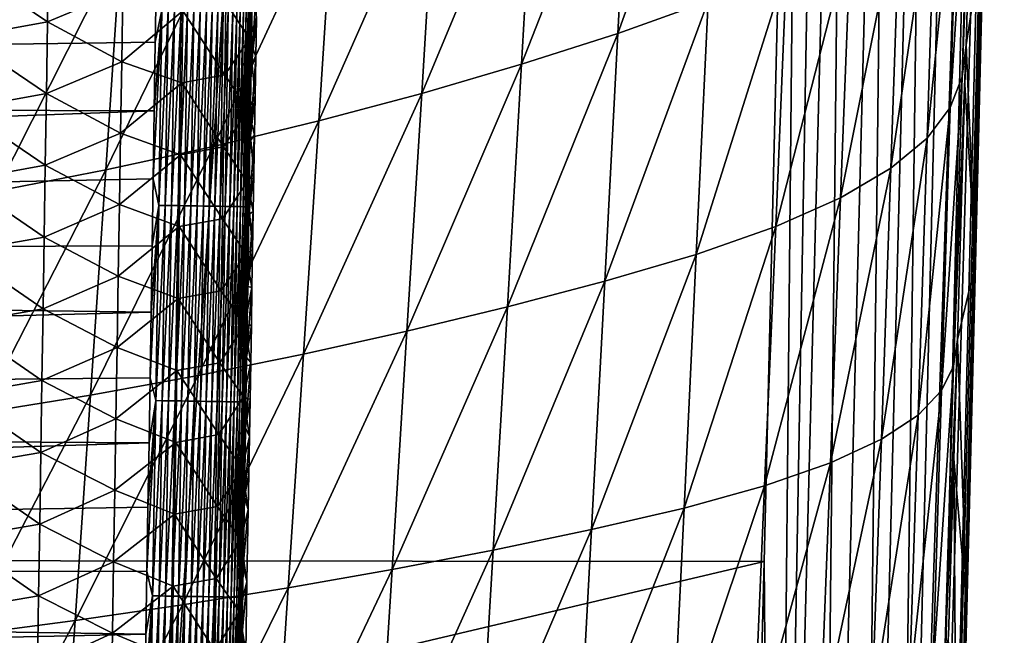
# Model space of a CAD drawing. Header units: metres. Extents: x -26 to 26, y -147 to 24.
# Tile 175 of 254: x 13.95 to 21.2, y -64.55 to -60.01. Entities that reach past the tile are written whole.
import ezdxf

# ---------------------------------------------------------------- set-up
doc = ezdxf.new("R2010")
doc.units = ezdxf.units.M
doc.layers.add('solid_12_411_052_XXX', color=7, linetype='CONTINUOUS')

msp = doc.modelspace()

# ---------------------------------------------------------------- linework, layer by layer
at = {"layer": 'solid_12_411_052_XXX'}
for points in [[(19.710333, -52.491505, 121.330444), (-19.710291, -52.491505, 121.330444), (-19.434074, -63.966743, 121.330444)], [(19.433222, -64.001778, 121.330444), (19.710333, -52.491505, 121.330444), (-19.434074, -63.966743, 121.330444)], [(19.50832, -73.185867, 121.297325), (19.710333, -52.491505, 121.330444), (19.433222, -64.001778, 121.330444)], [(19.50832, -73.185867, 121.297325), (19.878962, -52.495319, 121.32093), (19.710333, -52.491505, 121.330444)], [(19.50832, -73.185867, 121.297325), (20.045416, -52.499084, 121.292519), (19.878962, -52.495319, 121.32093)], [(19.50832, -73.185867, 121.297325), (19.827803, -73.194382, 121.190315), (20.045416, -52.499084, 121.292519)], [(19.827803, -73.194382, 121.190315), (20.363592, -52.506279, 121.180649), (20.045416, -52.499084, 121.292519)], [(19.827803, -73.194382, 121.190315), (20.127171, -73.202362, 121.005341), (20.363592, -52.506279, 121.180649)], [(20.127171, -73.202362, 121.005341), (20.648899, -52.51273, 121.000336), (20.363592, -52.506279, 121.180649)], [(20.127171, -73.202362, 121.005341), (20.378851, -73.209068, 120.750999), (20.648899, -52.51273, 121.000336)], [(20.378851, -73.209068, 120.750999), (20.88666, -52.518105, 120.760796), (20.648899, -52.51273, 121.000336)], [(20.378851, -73.209068, 120.750999), (21.064726, -52.522129, 120.474403), (20.88666, -52.518105, 120.760796)], [(20.378851, -73.209068, 120.750999), (20.56144, -73.213936, 120.448044), (21.064726, -52.522129, 120.474403)], [(20.56144, -73.213936, 120.448044), (21.174345, -52.524609, 120.155365), (21.064726, -52.522129, 120.474403)], [(20.56144, -73.213936, 120.448044), (20.665432, -73.216705, 120.124039), (21.174345, -52.524609, 120.155365)], [(20.665432, -73.216705, 120.124039), (21.201588, -52.525223, 119.988632), (21.174345, -52.524609, 120.155365)], [(20.665432, -73.216705, 120.124039), (20.694447, -73.209465, 119.80584), (21.201588, -52.525223, 119.988632)], [(20.698278, -73.065659, 119.805962), (21.201588, -52.525223, 119.988632), (20.694447, -73.209465, 119.80584)], [(20.781425, -69.919388, 119.808456), (21.201588, -52.525223, 119.988632), (20.698278, -73.065659, 119.805962)], [(20.856394, -67.034645, 119.810585), (21.201588, -52.525223, 119.988632), (20.781425, -69.919388, 119.808456)], [(20.925007, -64.34893, 119.812492), (21.201588, -52.525223, 119.988632), (20.856394, -67.034645, 119.810585)], [(20.988762, -61.808277, 119.814278), (21.201588, -52.525223, 119.988632), (20.925007, -64.34893, 119.812492)], [(21.048698, -59.373428, 119.815857), (21.201588, -52.525223, 119.988632), (20.988762, -61.808277, 119.814278)], [(19.108398, -58.012993, 104.62989), (19.021057, -59.878502, 104.6362), (18.355885, -60.11573, 104.19709)], [(18.451536, -58.289845, 104.185898), (19.108398, -58.012993, 104.62989), (18.355885, -60.11573, 104.19709)], [(20.890175, -60.434967, 108.801018), (20.98164, -58.029995, 109.566452), (20.919632, -60.200184, 109.59214)], [(20.951889, -58.310009, 108.780434), (20.98164, -58.029995, 109.566452), (20.890175, -60.434967, 108.801018)], [(21.048698, -59.373428, 119.815857), (20.919632, -60.200184, 109.59214), (20.98164, -58.029995, 109.566452)], [(18.451536, -58.289845, 104.185898), (18.355885, -60.11573, 104.19709), (17.646338, -60.342342, 103.814034)], [(17.748995, -58.554306, 103.79657), (18.451536, -58.289845, 104.185898), (17.646338, -60.342342, 103.814034)], [(20.951889, -58.310009, 108.780434), (20.890175, -60.434967, 108.801018), (20.804024, -60.66058, 108.016304)], [(20.866558, -58.580952, 108.001282), (20.951889, -58.310009, 108.780434), (20.804024, -60.66058, 108.016304)], [(17.748995, -58.554306, 103.79657), (17.646338, -60.342342, 103.814034), (16.911171, -60.55714, 103.46048)], [(17.018873, -58.804981, 103.436562), (17.748995, -58.554306, 103.79657), (16.911171, -60.55714, 103.46048)], [(20.866558, -58.580952, 108.001282), (20.804024, -60.66058, 108.016304), (20.633177, -60.885586, 107.246979)], [(20.698151, -58.850746, 107.237595), (20.866558, -58.580952, 108.001282), (20.633177, -60.885586, 107.246979)], [(17.018873, -58.804981, 103.436562), (16.911171, -60.55714, 103.46048), (16.153519, -60.759026, 103.132942)], [(16.26436, -59.040585, 103.102585), (17.018873, -58.804981, 103.436562), (16.153519, -60.759026, 103.132942)], [(20.698151, -58.850746, 107.237595), (20.633177, -60.885586, 107.246979), (20.366594, -61.107403, 106.505363)], [(20.435442, -59.116745, 106.501213), (20.698151, -58.850746, 107.237595), (20.366594, -61.107403, 106.505363)], [(16.26436, -59.040585, 103.102585), (16.153519, -60.759026, 103.132942), (15.377169, -60.946964, 102.826591)], [(15.489286, -59.259911, 102.790062), (16.26436, -59.040585, 103.102585), (15.377169, -60.946964, 102.826591)], [(20.435442, -59.116745, 106.501213), (20.366594, -61.107403, 106.505363), (19.996471, -61.324776, 105.807823)], [(20.070539, -59.377491, 105.807846), (20.435442, -59.116745, 106.501213), (19.996471, -61.324776, 105.807823)], [(15.489286, -59.259911, 102.790062), (15.377169, -60.946964, 102.826591), (14.584503, -61.119957, 102.538605)], [(14.696144, -59.4618, 102.496338), (15.489286, -59.259911, 102.790062), (14.584503, -61.119957, 102.538605)], [(14.957333, -59.669346, 161.646088), (-14.961949, -59.365479, 161.646057), (-14.943155, -60.589832, 161.646164)], [(20.070539, -59.377491, 105.807846), (19.996471, -61.324776, 105.807823), (19.517948, -61.536926, 105.175735)], [(19.598581, -59.631943, 105.178017), (20.070539, -59.377491, 105.807846), (19.517948, -61.536926, 105.175735)], [(21.048698, -59.373428, 119.815857), (20.988762, -61.808277, 119.814278), (20.919632, -60.200184, 109.59214)], [(14.163951, -59.501072, 155.717773), (14.15581, -60.029434, 155.722107), (13.54329, -59.615391, 155.394287)], [(14.696144, -59.4618, 102.496338), (14.584503, -61.119957, 102.538605), (13.77784, -61.277042, 102.266266)], [(13.887369, -59.645126, 102.218849), (14.696144, -59.4618, 102.496338), (13.77784, -61.277042, 102.266266)], [(14.710899, -59.798252, 156.171951), (14.15581, -60.029434, 155.722107), (14.163951, -59.501072, 155.717773)], [(14.957333, -59.669346, 161.646088), (-14.943155, -60.589832, 161.646164), (14.9495, -60.17984, 161.646133)], [(14.15581, -60.029434, 155.722107), (13.535541, -60.142605, 155.398865), (13.54329, -59.615391, 155.394287)], [(14.957333, -59.669346, 161.646088), (14.9495, -60.17984, 161.646133), (14.99797, -59.943939, 161.644699)], [(15.651375, -59.630196, 157.997803), (15.642566, -60.154053, 157.999786), (15.469943, -59.890072, 157.353088)], [(15.651375, -59.630196, 157.997803), (15.694424, -59.999596, 158.628174), (15.642566, -60.154053, 157.999786)], [(19.598581, -59.631943, 105.178017), (19.517948, -61.536926, 105.175735), (18.93264, -61.742496, 104.634613)], [(19.021057, -59.878502, 104.6362), (19.598581, -59.631943, 105.178017), (18.93264, -61.742496, 104.634613)], [(15.699192, -59.708694, 158.626953), (15.663522, -59.816849, 160.948105), (15.655049, -60.367863, 160.947983)], [(15.694424, -59.999596, 158.628174), (15.699192, -59.708694, 158.626953), (15.655049, -60.367863, 160.947983)], [(14.710899, -59.798252, 156.171951), (14.702473, -60.324028, 156.175919), (14.15581, -60.029434, 155.722107)], [(15.152823, -59.950008, 156.730438), (14.702473, -60.324028, 156.175919), (14.710899, -59.798252, 156.171951)], [(15.655049, -60.367863, 160.947983), (15.663522, -59.816849, 160.948105), (15.659267, -59.954151, 160.993805)], [(19.021057, -59.878502, 104.6362), (18.93264, -61.742496, 104.634613), (18.259203, -61.940281, 104.19973)], [(18.355885, -60.11573, 104.19709), (19.021057, -59.878502, 104.6362), (18.259203, -61.940281, 104.19973)], [(15.152823, -59.950008, 156.730438), (15.144111, -60.479252, 156.734009), (14.702473, -60.324028, 156.175919)], [(14.933958, -61.185093, 161.646225), (14.97574, -61.381039, 161.644821), (14.99797, -59.943939, 161.644699)], [(14.94171, -60.685299, 161.646179), (14.933958, -61.185093, 161.646225), (14.99797, -59.943939, 161.644699)], [(14.9495, -60.17984, 161.646133), (14.94171, -60.685299, 161.646179), (14.99797, -59.943939, 161.644699)], [(14.99797, -59.943939, 161.644699), (14.97574, -61.381039, 161.644821), (15.044681, -59.944653, 161.640182)], [(14.97574, -61.381039, 161.644821), (15.022467, -61.381763, 161.640305), (15.044681, -59.944653, 161.640182)], [(15.044681, -59.944653, 161.640182), (15.022467, -61.381763, 161.640305), (15.092037, -59.945377, 161.63237)], [(15.022467, -61.381763, 161.640305), (15.06984, -61.3825, 161.632492), (15.092037, -59.945377, 161.63237)], [(15.092037, -59.945377, 161.63237), (15.06984, -61.3825, 161.632492), (15.139714, -59.94611, 161.621109)], [(15.06984, -61.3825, 161.632492), (15.117534, -61.383244, 161.621216), (15.139714, -59.94611, 161.621109)], [(15.139714, -59.94611, 161.621109), (15.117534, -61.383244, 161.621216), (15.18735, -59.946838, 161.606277)], [(15.117534, -61.383244, 161.621216), (15.165187, -61.383987, 161.606384), (15.18735, -59.946838, 161.606277)], [(15.461117, -60.419895, 157.356201), (15.144111, -60.479252, 156.734009), (15.152823, -59.950008, 156.730438)], [(15.469943, -59.890072, 157.353088), (15.461117, -60.419895, 157.356201), (15.152823, -59.950008, 156.730438)], [(15.18735, -59.946838, 161.606277), (15.165187, -61.383987, 161.606384), (15.234559, -59.947563, 161.587814)], [(15.165187, -61.383987, 161.606384), (15.212413, -61.384724, 161.587906), (15.234559, -59.947563, 161.587814)], [(15.234559, -59.947563, 161.587814), (15.212413, -61.384724, 161.587906), (15.280936, -59.948277, 161.565704)], [(15.212413, -61.384724, 161.587906), (15.258806, -61.385445, 161.565781), (15.280936, -59.948277, 161.565704)], [(15.280936, -59.948277, 161.565704), (15.258806, -61.385445, 161.565781), (15.326069, -59.948971, 161.539993)], [(15.258806, -61.385445, 161.565781), (15.303952, -61.38615, 161.540054), (15.326069, -59.948971, 161.539993)], [(15.326069, -59.948971, 161.539993), (15.303952, -61.38615, 161.540054), (15.369545, -59.949638, 161.510803)], [(15.303952, -61.38615, 161.540054), (15.347441, -61.386829, 161.510818), (15.369545, -59.949638, 161.510803)], [(15.369545, -59.949638, 161.510803), (15.347441, -61.386829, 161.510818), (15.410969, -59.950279, 161.478271)], [(15.347441, -61.386829, 161.510818), (15.388873, -61.387482, 161.478271), (15.410969, -59.950279, 161.478271)], [(15.410969, -59.950279, 161.478271), (15.388873, -61.387482, 161.478271), (15.449966, -59.950882, 161.442657)], [(15.388873, -61.387482, 161.478271), (15.427877, -61.388092, 161.442642), (15.449966, -59.950882, 161.442657)], [(15.449966, -59.950882, 161.442657), (15.427877, -61.388092, 161.442642), (15.486203, -59.951439, 161.404236)], [(15.427877, -61.388092, 161.442642), (15.464118, -61.38866, 161.40419), (15.486203, -59.951439, 161.404236)], [(15.642566, -60.154053, 157.999786), (15.461117, -60.419895, 157.356201), (15.469943, -59.890072, 157.353088)], [(15.486203, -59.951439, 161.404236), (15.464118, -61.38866, 161.40419), (15.51939, -59.951954, 161.363342)], [(15.464118, -61.38866, 161.40419), (15.497305, -61.389183, 161.363251), (15.51939, -59.951954, 161.363342)], [(15.51939, -59.951954, 161.363342), (15.497305, -61.389183, 161.363251), (15.549291, -59.952419, 161.320328)], [(15.497305, -61.389183, 161.363251), (15.527202, -61.389652, 161.320206), (15.549291, -59.952419, 161.320328)], [(15.549291, -59.952419, 161.320328), (15.527202, -61.389652, 161.320206), (15.575727, -59.952831, 161.275604)], [(15.527202, -61.389652, 161.320206), (15.55363, -61.390072, 161.275452), (15.575727, -59.952831, 161.275604)], [(15.575727, -59.952831, 161.275604), (15.55363, -61.390072, 161.275452), (15.598584, -59.953186, 161.229568)], [(15.55363, -61.390072, 161.275452), (15.576475, -61.390434, 161.229401), (15.598584, -59.953186, 161.229568)], [(15.598584, -59.953186, 161.229568), (15.576475, -61.390434, 161.229401), (15.617806, -59.953487, 161.182648)], [(15.576475, -61.390434, 161.229401), (15.595683, -61.390739, 161.182434), (15.617806, -59.953487, 161.182648)], [(15.617806, -59.953487, 161.182648), (15.595683, -61.390739, 161.182434), (15.633402, -59.953735, 161.135223)], [(15.595683, -61.390739, 161.182434), (15.611259, -61.390987, 161.134995), (15.633402, -59.953735, 161.135223)], [(15.633402, -59.953735, 161.135223), (15.611259, -61.390987, 161.134995), (15.64543, -59.953926, 161.087708)], [(15.611259, -61.390987, 161.134995), (15.623266, -61.391182, 161.087463), (15.64543, -59.953926, 161.087708)], [(15.64543, -59.953926, 161.087708), (15.623266, -61.391182, 161.087463), (15.654, -59.954063, 161.040466)], [(15.623266, -61.391182, 161.087463), (15.631814, -61.391323, 161.040192), (15.654, -59.954063, 161.040466)], [(15.654, -59.954063, 161.040466), (15.631814, -61.391323, 161.040192), (15.659267, -59.954151, 160.993805)], [(15.631814, -61.391323, 161.040192), (15.637054, -61.391411, 160.9935), (15.659267, -59.954151, 160.993805)], [(15.655049, -60.367863, 160.947983), (15.659267, -59.954151, 160.993805), (15.637054, -61.391411, 160.9935)], [(14.15581, -60.029434, 155.722107), (14.147655, -60.557793, 155.72644), (13.535541, -60.142605, 155.398865)], [(14.702473, -60.324028, 156.175919), (14.147655, -60.557793, 155.72644), (14.15581, -60.029434, 155.722107)], [(15.642566, -60.154053, 157.999786), (15.694424, -59.999596, 158.628174), (15.689671, -60.288715, 158.629379)], [(15.689671, -60.288715, 158.629379), (15.694424, -59.999596, 158.628174), (15.655049, -60.367863, 160.947983)], [(14.147655, -60.557793, 155.72644), (13.52779, -60.669819, 155.403442), (13.535541, -60.142605, 155.398865)], [(15.642566, -60.154053, 157.999786), (15.633765, -60.681477, 158.002411), (15.461117, -60.419895, 157.356201)], [(15.642566, -60.154053, 157.999786), (15.684932, -60.576057, 158.630569), (15.633765, -60.681477, 158.002411)], [(15.642566, -60.154053, 157.999786), (15.689671, -60.288715, 158.629379), (15.684932, -60.576057, 158.630569)], [(18.355885, -60.11573, 104.19709), (18.259203, -61.940281, 104.19973), (17.542696, -62.129215, 103.822334)], [(17.646338, -60.342342, 103.814034), (18.355885, -60.11573, 104.19709), (17.542696, -62.129215, 103.822334)], [(14.9495, -60.17984, 161.646133), (-14.943155, -60.589832, 161.646164), (14.94171, -60.685299, 161.646179)], [(20.827059, -62.565048, 108.825592), (20.919632, -60.200184, 109.59214), (20.911221, -60.490913, 109.595505)], [(20.890175, -60.434967, 108.801018), (20.919632, -60.200184, 109.59214), (20.827059, -62.565048, 108.825592)], [(20.988762, -61.808277, 119.814278), (20.911221, -60.490913, 109.595505), (20.919632, -60.200184, 109.59214)], [(14.702473, -60.324028, 156.175919), (14.694018, -60.849804, 156.179855), (14.147655, -60.557793, 155.72644)], [(15.144111, -60.479252, 156.734009), (14.694018, -60.849804, 156.179855), (14.702473, -60.324028, 156.175919)], [(15.689671, -60.288715, 158.629379), (15.655049, -60.367863, 160.947983), (15.646639, -60.911575, 160.947861)], [(15.684932, -60.576057, 158.630569), (15.689671, -60.288715, 158.629379), (15.646639, -60.911575, 160.947861)], [(15.646639, -60.911575, 160.947861), (15.655049, -60.367863, 160.947983), (15.637054, -61.391411, 160.9935)], [(17.646338, -60.342342, 103.814034), (17.542696, -62.129215, 103.822334), (16.802534, -62.308304, 103.47464)], [(16.911171, -60.55714, 103.46048), (17.646338, -60.342342, 103.814034), (16.802534, -62.308304, 103.47464)], [(15.461117, -60.419895, 157.356201), (15.452247, -60.949715, 157.359253), (15.144111, -60.479252, 156.734009)], [(15.633765, -60.681477, 158.002411), (15.452247, -60.949715, 157.359253), (15.461117, -60.419895, 157.356201)], [(20.890175, -60.434967, 108.801018), (20.827059, -62.565048, 108.825592), (20.740149, -62.744999, 108.03418)], [(20.804024, -60.66058, 108.016304), (20.890175, -60.434967, 108.801018), (20.740149, -62.744999, 108.03418)], [(15.144111, -60.479252, 156.734009), (15.13536, -61.008492, 156.737534), (14.694018, -60.849804, 156.179855)], [(15.452247, -60.949715, 157.359253), (15.13536, -61.008492, 156.737534), (15.144111, -60.479252, 156.734009)], [(20.827059, -62.565048, 108.825592), (20.911221, -60.490913, 109.595505), (20.856455, -62.367275, 109.623863)], [(20.988762, -61.808277, 119.814278), (20.856455, -62.367275, 109.623863), (20.911221, -60.490913, 109.595505)], [(14.94171, -60.685299, 161.646179), (-14.943155, -60.589832, 161.646164), (-14.924593, -61.782856, 161.646286)], [(14.147655, -60.557793, 155.72644), (14.139483, -61.086147, 155.730774), (13.52779, -60.669819, 155.403442)], [(14.694018, -60.849804, 156.179855), (14.139483, -61.086147, 155.730774), (14.147655, -60.557793, 155.72644)], [(15.633765, -60.681477, 158.002411), (15.684932, -60.576057, 158.630569), (15.680208, -60.861614, 158.631729)], [(15.680208, -60.861614, 158.631729), (15.684932, -60.576057, 158.630569), (15.646639, -60.911575, 160.947861)], [(16.911171, -60.55714, 103.46048), (16.802534, -62.308304, 103.47464), (16.041788, -62.476624, 103.152977)], [(16.153519, -60.759026, 103.132942), (16.911171, -60.55714, 103.46048), (16.041788, -62.476624, 103.152977)], [(14.94171, -60.685299, 161.646179), (-14.924593, -61.782856, 161.646286), (14.933958, -61.185093, 161.646225)], [(14.139483, -61.086147, 155.730774), (13.520038, -61.197025, 155.40802), (13.52779, -60.669819, 155.403442)], [(15.633765, -60.681477, 158.002411), (15.624917, -61.208897, 158.004944), (15.452247, -60.949715, 157.359253)], [(15.633765, -60.681477, 158.002411), (15.6755, -61.14539, 158.632874), (15.624917, -61.208897, 158.004944)], [(15.633765, -60.681477, 158.002411), (15.680208, -60.861614, 158.631729), (15.6755, -61.14539, 158.632874)], [(20.804024, -60.66058, 108.016304), (20.740149, -62.744999, 108.03418), (20.566908, -62.924911, 107.258118)], [(20.633177, -60.885586, 107.246979), (20.804024, -60.66058, 108.016304), (20.566908, -62.924911, 107.258118)], [(16.153519, -60.759026, 103.132942), (16.041788, -62.476624, 103.152977), (15.264207, -62.633316, 102.852257)], [(15.377169, -60.946964, 102.826591), (16.153519, -60.759026, 103.132942), (15.264207, -62.633316, 102.852257)], [(14.694018, -60.849804, 156.179855), (14.685536, -61.375576, 156.183792), (14.139483, -61.086147, 155.730774)], [(15.13536, -61.008492, 156.737534), (14.685536, -61.375576, 156.183792), (14.694018, -60.849804, 156.179855)], [(15.680208, -60.861614, 158.631729), (15.646639, -60.911575, 160.947861), (15.638288, -61.448277, 160.947754)], [(15.6755, -61.14539, 158.632874), (15.680208, -60.861614, 158.631729), (15.638288, -61.448277, 160.947754)], [(20.633177, -60.885586, 107.246979), (20.566908, -62.924911, 107.258118), (20.296503, -63.102238, 106.510216)], [(20.366594, -61.107403, 106.505363), (20.633177, -60.885586, 107.246979), (20.296503, -63.102238, 106.510216)], [(15.377169, -60.946964, 102.826591), (15.264207, -62.633316, 102.852257), (14.472066, -62.777554, 102.569496)], [(14.584503, -61.119957, 102.538605), (15.377169, -60.946964, 102.826591), (14.472066, -62.777554, 102.569496)], [(15.452247, -60.949715, 157.359253), (15.443332, -61.47953, 157.362259), (15.13536, -61.008492, 156.737534)], [(15.624917, -61.208897, 158.004944), (15.443332, -61.47953, 157.362259), (15.452247, -60.949715, 157.359253)], [(15.638288, -61.448277, 160.947754), (15.646639, -60.911575, 160.947861), (15.637054, -61.391411, 160.9935)], [(15.13536, -61.008492, 156.737534), (15.126571, -61.537727, 156.741013), (14.685536, -61.375576, 156.183792)], [(15.443332, -61.47953, 157.362259), (15.126571, -61.537727, 156.741013), (15.13536, -61.008492, 156.737534)], [(14.139483, -61.086147, 155.730774), (14.131295, -61.614502, 155.735077), (13.520038, -61.197025, 155.40802)], [(14.584503, -61.119957, 102.538605), (14.472066, -62.777554, 102.569496), (13.667561, -62.908527, 102.301834)], [(13.77784, -61.277042, 102.266266), (14.584503, -61.119957, 102.538605), (13.667561, -62.908527, 102.301834)], [(14.685536, -61.375576, 156.183792), (14.131295, -61.614502, 155.735077), (14.139483, -61.086147, 155.730774)], [(20.366594, -61.107403, 106.505363), (20.296503, -63.102238, 106.510216), (19.921207, -63.275955, 105.807487)], [(19.996471, -61.324776, 105.807823), (20.366594, -61.107403, 106.505363), (19.921207, -63.275955, 105.807487)], [(14.933958, -61.185093, 161.646225), (-14.924593, -61.782856, 161.646286), (14.926245, -61.679287, 161.646271)], [(14.933958, -61.185093, 161.646225), (14.926245, -61.679287, 161.646271), (14.97574, -61.381039, 161.644821)], [(15.624917, -61.208897, 158.004944), (15.6755, -61.14539, 158.632874), (15.670808, -61.427383, 158.633987)], [(15.670808, -61.427383, 158.633987), (15.6755, -61.14539, 158.632874), (15.638288, -61.448277, 160.947754)], [(14.131295, -61.614502, 155.735077), (13.512282, -61.724232, 155.412582), (13.520038, -61.197025, 155.40802)], [(15.624917, -61.208897, 158.004944), (15.616021, -61.736313, 158.007431), (15.443332, -61.47953, 157.362259)], [(15.624917, -61.208897, 158.004944), (15.666131, -61.707596, 158.635086), (15.616021, -61.736313, 158.007431)], [(15.624917, -61.208897, 158.004944), (15.670808, -61.427383, 158.633987), (15.666131, -61.707596, 158.635086)], [(19.996471, -61.324776, 105.807823), (19.921207, -63.275955, 105.807487), (19.436167, -63.445526, 105.172165)], [(19.517948, -61.536926, 105.175735), (19.996471, -61.324776, 105.807823), (19.436167, -63.445526, 105.172165)], [(14.685536, -61.375576, 156.183792), (14.677026, -61.90134, 156.187683), (14.131295, -61.614502, 155.735077)], [(15.126571, -61.537727, 156.741013), (14.677026, -61.90134, 156.187683), (14.685536, -61.375576, 156.183792)], [(14.910937, -62.651627, 161.646362), (14.953166, -62.818134, 161.644958), (14.97574, -61.381039, 161.644821)], [(14.918571, -62.168068, 161.646317), (14.910937, -62.651627, 161.646362), (14.97574, -61.381039, 161.644821)], [(14.926245, -61.679287, 161.646271), (14.918571, -62.168068, 161.646317), (14.97574, -61.381039, 161.644821)], [(14.97574, -61.381039, 161.644821), (14.953166, -62.818134, 161.644958), (15.022467, -61.381763, 161.640305)], [(14.953166, -62.818134, 161.644958), (14.999908, -62.818871, 161.640427), (15.022467, -61.381763, 161.640305)], [(15.022467, -61.381763, 161.640305), (14.999908, -62.818871, 161.640427), (15.06984, -61.3825, 161.632492)], [(14.999908, -62.818871, 161.640427), (15.047298, -62.819622, 161.632614), (15.06984, -61.3825, 161.632492)], [(15.06984, -61.3825, 161.632492), (15.047298, -62.819622, 161.632614), (15.117534, -61.383244, 161.621216)], [(15.047298, -62.819622, 161.632614), (15.09501, -62.820377, 161.621338), (15.117534, -61.383244, 161.621216)], [(15.117534, -61.383244, 161.621216), (15.09501, -62.820377, 161.621338), (15.165187, -61.383987, 161.606384)], [(15.09501, -62.820377, 161.621338), (15.14268, -62.821133, 161.606476), (15.165187, -61.383987, 161.606384)], [(15.165187, -61.383987, 161.606384), (15.14268, -62.821133, 161.606476), (15.212413, -61.384724, 161.587906)], [(15.14268, -62.821133, 161.606476), (15.189922, -62.82188, 161.587997), (15.212413, -61.384724, 161.587906)], [(15.212413, -61.384724, 161.587906), (15.189922, -62.82188, 161.587997), (15.258806, -61.385445, 161.565781)], [(15.189922, -62.82188, 161.587997), (15.236331, -62.822617, 161.565842), (15.258806, -61.385445, 161.565781)], [(15.258806, -61.385445, 161.565781), (15.236331, -62.822617, 161.565842), (15.303952, -61.38615, 161.540054)], [(15.236331, -62.822617, 161.565842), (15.281492, -62.823334, 161.5401), (15.303952, -61.38615, 161.540054)], [(15.303952, -61.38615, 161.540054), (15.281492, -62.823334, 161.5401), (15.347441, -61.386829, 161.510818)], [(15.281492, -62.823334, 161.5401), (15.324992, -62.824024, 161.510849), (15.347441, -61.386829, 161.510818)], [(15.347441, -61.386829, 161.510818), (15.324992, -62.824024, 161.510849), (15.388873, -61.387482, 161.478271)], [(15.324992, -62.824024, 161.510849), (15.366434, -62.824684, 161.478271), (15.388873, -61.387482, 161.478271)], [(15.388873, -61.387482, 161.478271), (15.366434, -62.824684, 161.478271), (15.427877, -61.388092, 161.442642)], [(15.366434, -62.824684, 161.478271), (15.405446, -62.825306, 161.442612), (15.427877, -61.388092, 161.442642)], [(15.427877, -61.388092, 161.442642), (15.405446, -62.825306, 161.442612), (15.464118, -61.38866, 161.40419)], [(15.405446, -62.825306, 161.442612), (15.441689, -62.825882, 161.404129), (15.464118, -61.38866, 161.40419)], [(15.464118, -61.38866, 161.40419), (15.441689, -62.825882, 161.404129), (15.497305, -61.389183, 161.363251)], [(15.441689, -62.825882, 161.404129), (15.474876, -62.826412, 161.363159), (15.497305, -61.389183, 161.363251)], [(15.497305, -61.389183, 161.363251), (15.474876, -62.826412, 161.363159), (15.527202, -61.389652, 161.320206)], [(15.474876, -62.826412, 161.363159), (15.504768, -62.826889, 161.320099), (15.527202, -61.389652, 161.320206)], [(15.527202, -61.389652, 161.320206), (15.504768, -62.826889, 161.320099), (15.55363, -61.390072, 161.275452)], [(15.504768, -62.826889, 161.320099), (15.531189, -62.827312, 161.275314), (15.55363, -61.390072, 161.275452)], [(15.55363, -61.390072, 161.275452), (15.531189, -62.827312, 161.275314), (15.576475, -61.390434, 161.229401)], [(15.531189, -62.827312, 161.275314), (15.554023, -62.827679, 161.229218), (15.576475, -61.390434, 161.229401)], [(15.576475, -61.390434, 161.229401), (15.554023, -62.827679, 161.229218), (15.595683, -61.390739, 161.182434)], [(15.554023, -62.827679, 161.229218), (15.573215, -62.827991, 161.182236), (15.595683, -61.390739, 161.182434)], [(15.595683, -61.390739, 161.182434), (15.573215, -62.827991, 161.182236), (15.611259, -61.390987, 161.134995)], [(15.573215, -62.827991, 161.182236), (15.588774, -62.828243, 161.134766), (15.611259, -61.390987, 161.134995)], [(15.611259, -61.390987, 161.134995), (15.588774, -62.828243, 161.134766), (15.623266, -61.391182, 161.087463)], [(15.588774, -62.828243, 161.134766), (15.600759, -62.828438, 161.087204), (15.623266, -61.391182, 161.087463)], [(15.623266, -61.391182, 161.087463), (15.600759, -62.828438, 161.087204), (15.631814, -61.391323, 161.040192)], [(15.600759, -62.828438, 161.087204), (15.609282, -62.828579, 161.039902), (15.631814, -61.391323, 161.040192)], [(15.631814, -61.391323, 161.040192), (15.609282, -62.828579, 161.039902), (15.637054, -61.391411, 160.9935)], [(15.609282, -62.828579, 161.039902), (15.614497, -62.828667, 160.99321), (15.637054, -61.391411, 160.9935)], [(15.638288, -61.448277, 160.947754), (15.637054, -61.391411, 160.9935), (15.614497, -62.828667, 160.99321)], [(15.443332, -61.47953, 157.362259), (15.434372, -62.009342, 157.365219), (15.126571, -61.537727, 156.741013)], [(15.616021, -61.736313, 158.007431), (15.434372, -62.009342, 157.365219), (15.443332, -61.47953, 157.362259)], [(15.629995, -61.978264, 160.947632), (15.638288, -61.448277, 160.947754), (15.614497, -62.828667, 160.99321)], [(15.670808, -61.427383, 158.633987), (15.638288, -61.448277, 160.947754), (15.629995, -61.978264, 160.947632)], [(15.666131, -61.707596, 158.635086), (15.670808, -61.427383, 158.633987), (15.629995, -61.978264, 160.947632)], [(15.126571, -61.537727, 156.741013), (15.117744, -62.066959, 156.744476), (14.677026, -61.90134, 156.187683)], [(15.434372, -62.009342, 157.365219), (15.117744, -62.066959, 156.744476), (15.126571, -61.537727, 156.741013)], [(19.517948, -61.536926, 105.175735), (19.436167, -63.445526, 105.172165), (18.843121, -63.609837, 104.630791)], [(18.93264, -61.742496, 104.634613), (19.517948, -61.536926, 105.175735), (18.843121, -63.609837, 104.630791)], [(14.131295, -61.614502, 155.735077), (14.123091, -62.142849, 155.739365), (13.512282, -61.724232, 155.412582)], [(14.677026, -61.90134, 156.187683), (14.123091, -62.142849, 155.739365), (14.131295, -61.614502, 155.735077)], [(14.926245, -61.679287, 161.646271), (-14.924593, -61.782856, 161.646286), (14.918571, -62.168068, 161.646317)], [(14.123091, -62.142849, 155.739365), (13.504522, -62.251438, 155.417145), (13.512282, -61.724232, 155.412582)], [(15.616021, -61.736313, 158.007431), (15.60708, -62.263725, 158.009857), (15.434372, -62.009342, 157.365219)], [(15.616021, -61.736313, 158.007431), (15.661471, -61.986027, 158.636154), (15.60708, -62.263725, 158.009857)], [(15.616021, -61.736313, 158.007431), (15.666131, -61.707596, 158.635086), (15.661471, -61.986027, 158.636154)], [(15.661471, -61.986027, 158.636154), (15.666131, -61.707596, 158.635086), (15.629995, -61.978264, 160.947632)], [(18.93264, -61.742496, 104.634613), (18.843121, -63.609837, 104.630791), (18.161469, -63.767925, 104.199242)], [(18.259203, -61.940281, 104.19973), (18.93264, -61.742496, 104.634613), (18.161469, -63.767925, 104.199242)], [(14.918571, -62.168068, 161.646317), (-14.924593, -61.782856, 161.646286), (-14.906261, -62.944798, 161.646378)], [(20.988762, -61.808277, 119.814278), (20.925007, -64.34893, 119.812492), (20.856455, -62.367275, 109.623863)], [(14.677026, -61.90134, 156.187683), (14.668488, -62.427105, 156.191559), (14.123091, -62.142849, 155.739365)], [(15.117744, -62.066959, 156.744476), (14.668488, -62.427105, 156.191559), (14.677026, -61.90134, 156.187683)], [(15.60708, -62.263725, 158.009857), (15.661471, -61.986027, 158.636154), (15.656828, -62.262672, 158.637192)], [(15.621757, -62.501835, 160.94751), (15.629995, -61.978264, 160.947632), (15.614497, -62.828667, 160.99321)], [(15.661471, -61.986027, 158.636154), (15.629995, -61.978264, 160.947632), (15.621757, -62.501835, 160.94751)], [(15.656828, -62.262672, 158.637192), (15.661471, -61.986027, 158.636154), (15.621757, -62.501835, 160.94751)], [(18.259203, -61.940281, 104.19973), (18.161469, -63.767925, 104.199242), (17.438051, -63.918938, 103.826637)], [(17.542696, -62.129215, 103.822334), (18.259203, -61.940281, 104.19973), (17.438051, -63.918938, 103.826637)], [(15.434372, -62.009342, 157.365219), (15.425369, -62.539146, 157.368134), (15.117744, -62.066959, 156.744476)], [(15.60708, -62.263725, 158.009857), (15.425369, -62.539146, 157.368134), (15.434372, -62.009342, 157.365219)], [(15.117744, -62.066959, 156.744476), (15.10888, -62.596184, 156.747894), (14.668488, -62.427105, 156.191559)], [(15.425369, -62.539146, 157.368134), (15.10888, -62.596184, 156.747894), (15.117744, -62.066959, 156.744476)], [(17.542696, -62.129215, 103.822334), (17.438051, -63.918938, 103.826637), (16.69294, -64.06208, 103.483994)], [(16.802534, -62.308304, 103.47464), (17.542696, -62.129215, 103.822334), (16.69294, -64.06208, 103.483994)], [(14.918571, -62.168068, 161.646317), (-14.906261, -62.944798, 161.646378), (14.910937, -62.651627, 161.646362)], [(14.123091, -62.142849, 155.739365), (14.114868, -62.671196, 155.743652), (13.504522, -62.251438, 155.417145)], [(14.668488, -62.427105, 156.191559), (14.114868, -62.671196, 155.743652), (14.123091, -62.142849, 155.739365)], [(14.114868, -62.671196, 155.743652), (13.496757, -62.778641, 155.421707), (13.504522, -62.251438, 155.417145)], [(15.60708, -62.263725, 158.009857), (15.598091, -62.791138, 158.012222), (15.425369, -62.539146, 157.368134)], [(15.60708, -62.263725, 158.009857), (15.652203, -62.537537, 158.638229), (15.598091, -62.791138, 158.012222)], [(15.60708, -62.263725, 158.009857), (15.656828, -62.262672, 158.637192), (15.652203, -62.537537, 158.638229)], [(15.652203, -62.537537, 158.638229), (15.656828, -62.262672, 158.637192), (15.621757, -62.501835, 160.94751)], [(16.802534, -62.308304, 103.47464), (16.69294, -64.06208, 103.483994), (15.929147, -64.196617, 103.167427)], [(16.041788, -62.476624, 103.152977), (16.802534, -62.308304, 103.47464), (15.929147, -64.196617, 103.167427)], [(20.763201, -64.689926, 108.867737), (20.856455, -62.367275, 109.623863), (20.83053, -63.246731, 109.6418)], [(20.827059, -62.565048, 108.825592), (20.856455, -62.367275, 109.623863), (20.763201, -64.689926, 108.867737)], [(20.925007, -64.34893, 119.812492), (20.83053, -63.246731, 109.6418), (20.856455, -62.367275, 109.623863)], [(14.668488, -62.427105, 156.191559), (14.65992, -62.952866, 156.195419), (14.114868, -62.671196, 155.743652)], [(15.10888, -62.596184, 156.747894), (14.65992, -62.952866, 156.195419), (14.668488, -62.427105, 156.191559)], [(16.041788, -62.476624, 103.152977), (15.929147, -64.196617, 103.167427), (15.150383, -64.321854, 102.871597)], [(15.264207, -62.633316, 102.852257), (16.041788, -62.476624, 103.152977), (15.150383, -64.321854, 102.871597)], [(15.425369, -62.539146, 157.368134), (15.416323, -63.068951, 157.370987), (15.10888, -62.596184, 156.747894)], [(15.598091, -62.791138, 158.012222), (15.416323, -63.068951, 157.370987), (15.425369, -62.539146, 157.368134)], [(15.598091, -62.791138, 158.012222), (15.652203, -62.537537, 158.638229), (15.647593, -62.810619, 158.639221)], [(15.613569, -63.019276, 160.947403), (15.621757, -62.501835, 160.94751), (15.614497, -62.828667, 160.99321)], [(15.652203, -62.537537, 158.638229), (15.621757, -62.501835, 160.94751), (15.613569, -63.019276, 160.947403)], [(15.647593, -62.810619, 158.639221), (15.652203, -62.537537, 158.638229), (15.613569, -63.019276, 160.947403)], [(20.827059, -62.565048, 108.825592), (20.763201, -64.689926, 108.867737), (20.675541, -64.824623, 108.067749)], [(20.740149, -62.744999, 108.03418), (20.827059, -62.565048, 108.825592), (20.675541, -64.824623, 108.067749)], [(15.264207, -62.633316, 102.852257), (15.150383, -64.321854, 102.871597), (14.358815, -64.437134, 102.593369)], [(14.472066, -62.777554, 102.569496), (15.264207, -62.633316, 102.852257), (14.358815, -64.437134, 102.593369)], [(15.10888, -62.596184, 156.747894), (15.099978, -63.125408, 156.751282), (14.65992, -62.952866, 156.195419)], [(15.416323, -63.068951, 157.370987), (15.099978, -63.125408, 156.751282), (15.10888, -62.596184, 156.747894)], [(14.910937, -62.651627, 161.646362), (-14.906261, -62.944798, 161.646378), (14.903345, -63.130154, 161.646408)], [(14.114868, -62.671196, 155.743652), (14.106627, -63.199539, 155.747925), (13.496757, -62.778641, 155.421707)], [(14.65992, -62.952866, 156.195419), (14.106627, -63.199539, 155.747925), (14.114868, -62.671196, 155.743652)], [(14.910937, -62.651627, 161.646362), (14.903345, -63.130154, 161.646408), (14.953166, -62.818134, 161.644958)], [(14.106627, -63.199539, 155.747925), (13.488984, -63.30584, 155.426254), (13.496757, -62.778641, 155.421707)], [(14.472066, -62.777554, 102.569496), (14.358815, -64.437134, 102.593369), (13.556515, -64.541817, 102.32972)], [(13.667561, -62.908527, 102.301834), (14.472066, -62.777554, 102.569496), (13.556515, -64.541817, 102.32972)], [(20.740149, -62.744999, 108.03418), (20.675541, -64.824623, 108.067749), (20.499935, -64.959816, 107.283134)], [(20.566908, -62.924911, 107.258118), (20.740149, -62.744999, 108.03418), (20.499935, -64.959816, 107.283134)], [(14.88829, -64.072861, 161.646484), (14.930249, -64.255226, 161.645081), (14.953166, -62.818134, 161.644958)], [(14.895796, -63.603836, 161.646439), (14.88829, -64.072861, 161.646484), (14.953166, -62.818134, 161.644958)], [(14.903345, -63.130154, 161.646408), (14.895796, -63.603836, 161.646439), (14.953166, -62.818134, 161.644958)], [(14.953166, -62.818134, 161.644958), (14.930249, -64.255226, 161.645081), (14.999908, -62.818871, 161.640427)], [(14.930249, -64.255226, 161.645081), (14.977007, -64.255974, 161.640549), (14.999908, -62.818871, 161.640427)], [(14.999908, -62.818871, 161.640427), (14.977007, -64.255974, 161.640549), (15.047298, -62.819622, 161.632614)], [(14.977007, -64.255974, 161.640549), (15.024414, -64.256737, 161.632721), (15.047298, -62.819622, 161.632614)], [(15.047298, -62.819622, 161.632614), (15.024414, -64.256737, 161.632721), (15.09501, -62.820377, 161.621338)], [(15.024414, -64.256737, 161.632721), (15.072143, -64.257507, 161.621445), (15.09501, -62.820377, 161.621338)], [(15.09501, -62.820377, 161.621338), (15.072143, -64.257507, 161.621445), (15.14268, -62.821133, 161.606476)], [(15.072143, -64.257507, 161.621445), (15.11983, -64.258278, 161.606583), (15.14268, -62.821133, 161.606476)], [(15.14268, -62.821133, 161.606476), (15.11983, -64.258278, 161.606583), (15.189922, -62.82188, 161.587997)], [(15.11983, -64.258278, 161.606583), (15.167089, -64.259041, 161.588074), (15.189922, -62.82188, 161.587997)], [(15.189922, -62.82188, 161.587997), (15.167089, -64.259041, 161.588074), (15.236331, -62.822617, 161.565842)], [(15.167089, -64.259041, 161.588074), (15.213514, -64.259789, 161.565918), (15.236331, -62.822617, 161.565842)], [(15.236331, -62.822617, 161.565842), (15.213514, -64.259789, 161.565918), (15.281492, -62.823334, 161.5401)], [(15.213514, -64.259789, 161.565918), (15.25869, -64.260521, 161.540146), (15.281492, -62.823334, 161.5401)], [(15.281492, -62.823334, 161.5401), (15.25869, -64.260521, 161.540146), (15.324992, -62.824024, 161.510849)], [(15.25869, -64.260521, 161.540146), (15.302202, -64.261223, 161.51088), (15.324992, -62.824024, 161.510849)], [(15.324992, -62.824024, 161.510849), (15.302202, -64.261223, 161.51088), (15.366434, -62.824684, 161.478271)], [(15.302202, -64.261223, 161.51088), (15.343655, -64.261887, 161.478271), (15.366434, -62.824684, 161.478271)], [(15.366434, -62.824684, 161.478271), (15.343655, -64.261887, 161.478271), (15.405446, -62.825306, 161.442612)], [(15.343655, -64.261887, 161.478271), (15.382672, -64.26252, 161.442581), (15.405446, -62.825306, 161.442612)], [(15.405446, -62.825306, 161.442612), (15.382672, -64.26252, 161.442581), (15.441689, -62.825882, 161.404129)], [(15.382672, -64.26252, 161.442581), (15.41892, -64.263107, 161.404068), (15.441689, -62.825882, 161.404129)], [(15.598091, -62.791138, 158.012222), (15.589056, -63.318542, 158.014542), (15.416323, -63.068951, 157.370987)], [(15.441689, -62.825882, 161.404129), (15.41892, -64.263107, 161.404068), (15.474876, -62.826412, 161.363159)], [(15.41892, -64.263107, 161.404068), (15.452106, -64.263641, 161.363083), (15.474876, -62.826412, 161.363159)], [(15.474876, -62.826412, 161.363159), (15.452106, -64.263641, 161.363083), (15.504768, -62.826889, 161.320099)], [(15.452106, -64.263641, 161.363083), (15.481995, -64.26413, 161.319977), (15.504768, -62.826889, 161.320099)], [(15.504768, -62.826889, 161.320099), (15.481995, -64.26413, 161.319977), (15.531189, -62.827312, 161.275314)], [(15.481995, -64.26413, 161.319977), (15.508407, -64.264557, 161.275162), (15.531189, -62.827312, 161.275314)], [(15.531189, -62.827312, 161.275314), (15.508407, -64.264557, 161.275162), (15.554023, -62.827679, 161.229218)], [(15.508407, -64.264557, 161.275162), (15.531229, -64.264923, 161.229034), (15.554023, -62.827679, 161.229218)], [(15.554023, -62.827679, 161.229218), (15.531229, -64.264923, 161.229034), (15.573215, -62.827991, 161.182236)], [(15.531229, -64.264923, 161.229034), (15.550406, -64.265236, 161.182022), (15.573215, -62.827991, 161.182236)], [(15.573215, -62.827991, 161.182236), (15.550406, -64.265236, 161.182022), (15.588774, -62.828243, 161.134766)], [(15.550406, -64.265236, 161.182022), (15.565946, -64.265495, 161.134521), (15.588774, -62.828243, 161.134766)], [(15.588774, -62.828243, 161.134766), (15.565946, -64.265495, 161.134521), (15.600759, -62.828438, 161.087204)], [(15.565946, -64.265495, 161.134521), (15.577909, -64.265686, 161.086945), (15.600759, -62.828438, 161.087204)], [(15.600759, -62.828438, 161.087204), (15.577909, -64.265686, 161.086945), (15.609282, -62.828579, 161.039902)], [(15.577909, -64.265686, 161.086945), (15.586408, -64.265831, 161.039627), (15.609282, -62.828579, 161.039902)], [(15.609282, -62.828579, 161.039902), (15.586408, -64.265831, 161.039627), (15.614497, -62.828667, 160.99321)], [(15.586408, -64.265831, 161.039627), (15.591596, -64.265915, 160.992905), (15.614497, -62.828667, 160.99321)], [(15.598091, -62.791138, 158.012222), (15.643003, -63.081913, 158.640198), (15.589056, -63.318542, 158.014542)], [(15.613569, -63.019276, 160.947403), (15.614497, -62.828667, 160.99321), (15.591596, -64.265915, 160.992905)], [(15.598091, -62.791138, 158.012222), (15.647593, -62.810619, 158.639221), (15.643003, -63.081913, 158.640198)], [(15.643003, -63.081913, 158.640198), (15.647593, -62.810619, 158.639221), (15.613569, -63.019276, 160.947403)], [(20.566908, -62.924911, 107.258118), (20.499935, -64.959816, 107.283134), (20.225733, -65.093025, 106.527199)], [(20.296503, -63.102238, 106.510216), (20.566908, -62.924911, 107.258118), (20.225733, -65.093025, 106.527199)], [(14.903345, -63.130154, 161.646408), (-14.906261, -62.944798, 161.646378), (-14.888174, -64.078293, 161.646484)], [(14.65992, -62.952866, 156.195419), (14.651324, -63.478619, 156.199265), (14.106627, -63.199539, 155.747925)], [(15.099978, -63.125408, 156.751282), (14.651324, -63.478619, 156.199265), (14.65992, -62.952866, 156.195419)], [(15.416323, -63.068951, 157.370987), (15.407233, -63.598751, 157.373825), (15.099978, -63.125408, 156.751282)], [(15.589056, -63.318542, 158.014542), (15.407233, -63.598751, 157.373825), (15.416323, -63.068951, 157.370987)], [(15.605432, -63.530834, 160.947281), (15.613569, -63.019276, 160.947403), (15.591596, -64.265915, 160.992905)], [(15.643003, -63.081913, 158.640198), (15.613569, -63.019276, 160.947403), (15.605432, -63.530834, 160.947281)], [(14.903345, -63.130154, 161.646408), (-14.888174, -64.078293, 161.646484), (14.895796, -63.603836, 161.646439)], [(15.099978, -63.125408, 156.751282), (15.09104, -63.654629, 156.754639), (14.651324, -63.478619, 156.199265)], [(15.407233, -63.598751, 157.373825), (15.09104, -63.654629, 156.754639), (15.099978, -63.125408, 156.751282)], [(15.589056, -63.318542, 158.014542), (15.643003, -63.081913, 158.640198), (15.63843, -63.351425, 158.641159)], [(15.63843, -63.351425, 158.641159), (15.643003, -63.081913, 158.640198), (15.605432, -63.530834, 160.947281)], [(20.296503, -63.102238, 106.510216), (20.225733, -65.093025, 106.527199), (19.845287, -65.223434, 105.817604)], [(19.921207, -63.275955, 105.807487), (20.296503, -63.102238, 106.510216), (19.845287, -65.223434, 105.817604)], [(14.106627, -63.199539, 155.747925), (14.098368, -63.727879, 155.752197), (13.488984, -63.30584, 155.426254)], [(14.651324, -63.478619, 156.199265), (14.098368, -63.727879, 155.752197), (14.106627, -63.199539, 155.747925)], [(19.921207, -63.275955, 105.807487), (19.845287, -65.223434, 105.817604), (19.353756, -65.350769, 105.177437)], [(19.436167, -63.445526, 105.172165), (19.921207, -63.275955, 105.807487), (19.353756, -65.350769, 105.177437)], [(20.763201, -64.689926, 108.867737), (20.83053, -63.246731, 109.6418), (20.791836, -64.549721, 109.673111)], [(20.856394, -67.034645, 119.810585), (20.791836, -64.549721, 109.673111), (20.83053, -63.246731, 109.6418)], [(20.925007, -64.34893, 119.812492), (20.856394, -67.034645, 119.810585), (20.83053, -63.246731, 109.6418)], [(14.098368, -63.727879, 155.752197), (13.481204, -63.833035, 155.430801), (13.488984, -63.30584, 155.426254)], [(15.589056, -63.318542, 158.014542), (15.579975, -63.845943, 158.0168), (15.407233, -63.598751, 157.373825)], [(15.589056, -63.318542, 158.014542), (15.633875, -63.619156, 158.64209), (15.579975, -63.845943, 158.0168)], [(15.589056, -63.318542, 158.014542), (15.63843, -63.351425, 158.641159), (15.633875, -63.619156, 158.64209)], [(15.633875, -63.619156, 158.64209), (15.63843, -63.351425, 158.641159), (15.605432, -63.530834, 160.947281)], [(14.651324, -63.478619, 156.199265), (14.642699, -64.004372, 156.203094), (14.098368, -63.727879, 155.752197)], [(15.09104, -63.654629, 156.754639), (14.642699, -64.004372, 156.203094), (14.651324, -63.478619, 156.199265)], [(19.436167, -63.445526, 105.172165), (19.353756, -65.350769, 105.177437), (18.753, -65.474152, 104.634262)], [(18.843121, -63.609837, 104.630791), (19.436167, -63.445526, 105.172165), (18.753, -65.474152, 104.634262)], [(15.597354, -64.035889, 160.947174), (15.605432, -63.530834, 160.947281), (15.591596, -64.265915, 160.992905)], [(15.633875, -63.619156, 158.64209), (15.605432, -63.530834, 160.947281), (15.597354, -64.035889, 160.947174)], [(14.895796, -63.603836, 161.646439), (-14.888174, -64.078293, 161.646484), (14.88829, -64.072861, 161.646484)], [(15.09104, -63.654629, 156.754639), (15.082064, -64.183846, 156.757965), (14.642699, -64.004372, 156.203094)], [(15.3981, -64.128548, 157.376602), (15.082064, -64.183846, 156.757965), (15.09104, -63.654629, 156.754639)], [(15.407233, -63.598751, 157.373825), (15.3981, -64.128548, 157.376602), (15.09104, -63.654629, 156.754639)], [(15.579975, -63.845943, 158.0168), (15.3981, -64.128548, 157.376602), (15.407233, -63.598751, 157.373825)], [(15.579975, -63.845943, 158.0168), (15.633875, -63.619156, 158.64209), (15.624825, -64.149055, 158.64389)], [(15.624825, -64.149055, 158.64389), (15.633875, -63.619156, 158.64209), (15.597354, -64.035889, 160.947174)], [(18.843121, -63.609837, 104.630791), (18.753, -65.474152, 104.634262), (18.063156, -65.59285, 104.204559)], [(18.161469, -63.767925, 104.199242), (18.843121, -63.609837, 104.630791), (18.063156, -65.59285, 104.204559)], [(14.098368, -63.727879, 155.752197), (14.090089, -64.25621, 155.756439), (13.481204, -63.833035, 155.430801)], [(14.642699, -64.004372, 156.203094), (14.090089, -64.25621, 155.756439), (14.098368, -63.727879, 155.752197)], [(18.161469, -63.767925, 104.199242), (18.063156, -65.59285, 104.204559), (17.332855, -65.706245, 103.835335)], [(17.438051, -63.918938, 103.826637), (18.161469, -63.767925, 104.199242), (17.332855, -65.706245, 103.835335)], [(14.090089, -64.25621, 155.756439), (13.473416, -64.360229, 155.435349), (13.481204, -63.833035, 155.430801)], [(15.579975, -63.845943, 158.0168), (15.570848, -64.373337, 158.019012), (15.3981, -64.128548, 157.376602)], [(15.579975, -63.845943, 158.0168), (15.624825, -64.149055, 158.64389), (15.570848, -64.373337, 158.019012)], [(17.438051, -63.918938, 103.826637), (17.332855, -65.706245, 103.835335), (16.582821, -65.813728, 103.496384)], [(16.69294, -64.06208, 103.483994), (17.438051, -63.918938, 103.826637), (16.582821, -65.813728, 103.496384)], [(19.433222, -64.001778, 121.330444), (-19.434074, -63.966743, 121.330444), (-19.196821, -73.114609, 121.330444)], [(19.198034, -73.069984, 121.330444), (19.433222, -64.001778, 121.330444), (-19.196821, -73.114609, 121.330444)], [(14.642699, -64.004372, 156.203094), (14.634045, -64.530121, 156.206894), (14.090089, -64.25621, 155.756439)], [(15.082064, -64.183846, 156.757965), (14.634045, -64.530121, 156.206894), (14.642699, -64.004372, 156.203094)], [(19.50832, -73.185867, 121.297325), (19.433222, -64.001778, 121.330444), (19.198034, -73.069984, 121.330444)], [(14.88829, -64.072861, 161.646484), (-14.888174, -64.078293, 161.646484), (14.880829, -64.537392, 161.64653)], [(14.880829, -64.537392, 161.64653), (-14.888174, -64.078293, 161.646484), (-14.870338, -65.184601, 161.646591)], [(14.88829, -64.072861, 161.646484), (14.880829, -64.537392, 161.64653), (14.930249, -64.255226, 161.645081)], [(15.58934, -64.534386, 160.947067), (15.597354, -64.035889, 160.947174), (15.591596, -64.265915, 160.992905)], [(15.624825, -64.149055, 158.64389), (15.597354, -64.035889, 160.947174), (15.58934, -64.534386, 160.947067)], [(16.69294, -64.06208, 103.483994), (16.582821, -65.813728, 103.496384), (15.816009, -65.914749, 103.183632)], [(15.929147, -64.196617, 103.167427), (16.69294, -64.06208, 103.483994), (15.816009, -65.914749, 103.183632)], [(15.3981, -64.128548, 157.376602), (15.388924, -64.658333, 157.379349), (15.082064, -64.183846, 156.757965)], [(15.570848, -64.373337, 158.019012), (15.388924, -64.658333, 157.379349), (15.3981, -64.128548, 157.376602)], [(15.570848, -64.373337, 158.019012), (15.624825, -64.149055, 158.64389), (15.615861, -64.671242, 158.645569)], [(15.615861, -64.671242, 158.645569), (15.624825, -64.149055, 158.64389), (15.58934, -64.534386, 160.947067)], [(15.082064, -64.183846, 156.757965), (15.07305, -64.713051, 156.761276), (14.634045, -64.530121, 156.206894)], [(15.929147, -64.196617, 103.167427), (15.816009, -65.914749, 103.183632), (15.036089, -66.008797, 102.891479)], [(15.150383, -64.321854, 102.871597), (15.929147, -64.196617, 103.167427), (15.036089, -66.008797, 102.891479)], [(15.388924, -64.658333, 157.379349), (15.07305, -64.713051, 156.761276), (15.082064, -64.183846, 156.757965)], [(14.090089, -64.25621, 155.756439), (14.081789, -64.784546, 155.760681), (13.473416, -64.360229, 155.435349)], [(14.634045, -64.530121, 156.206894), (14.081789, -64.784546, 155.760681), (14.090089, -64.25621, 155.756439)], [(14.866033, -65.451355, 161.646606), (14.906991, -65.692307, 161.645218), (14.930249, -64.255226, 161.645081)], [(14.87341, -64.996918, 161.646576), (14.866033, -65.451355, 161.646606), (14.930249, -64.255226, 161.645081)], [(14.880829, -64.537392, 161.64653), (14.87341, -64.996918, 161.646576), (14.930249, -64.255226, 161.645081)], [(14.930249, -64.255226, 161.645081), (14.906991, -65.692307, 161.645218), (14.977007, -64.255974, 161.640549)], [(14.906991, -65.692307, 161.645218), (14.953765, -65.693077, 161.640686), (14.977007, -64.255974, 161.640549)], [(14.977007, -64.255974, 161.640549), (14.953765, -65.693077, 161.640686), (15.024414, -64.256737, 161.632721)], [(14.953765, -65.693077, 161.640686), (15.001189, -65.693855, 161.632843), (15.024414, -64.256737, 161.632721)], [(15.024414, -64.256737, 161.632721), (15.001189, -65.693855, 161.632843), (15.072143, -64.257507, 161.621445)], [(15.001189, -65.693855, 161.632843), (15.048935, -65.694633, 161.621552), (15.072143, -64.257507, 161.621445)], [(15.072143, -64.257507, 161.621445), (15.048935, -65.694633, 161.621552), (15.11983, -64.258278, 161.606583)], [(15.048935, -65.694633, 161.621552), (15.096641, -65.695419, 161.606689), (15.11983, -64.258278, 161.606583)], [(15.11983, -64.258278, 161.606583), (15.096641, -65.695419, 161.606689), (15.167089, -64.259041, 161.588074)], [(15.096641, -65.695419, 161.606689), (15.143917, -65.69619, 161.588165), (15.167089, -64.259041, 161.588074)], [(15.167089, -64.259041, 161.588074), (15.143917, -65.69619, 161.588165), (15.213514, -64.259789, 161.565918)], [(15.143917, -65.69619, 161.588165), (15.190358, -65.696953, 161.565994), (15.213514, -64.259789, 161.565918)], [(15.213514, -64.259789, 161.565918), (15.190358, -65.696953, 161.565994), (15.25869, -64.260521, 161.540146)], [(15.190358, -65.696953, 161.565994), (15.235547, -65.697693, 161.540192), (15.25869, -64.260521, 161.540146)], [(15.25869, -64.260521, 161.540146), (15.235547, -65.697693, 161.540192), (15.302202, -64.261223, 161.51088)], [(15.235547, -65.697693, 161.540192), (15.279073, -65.69841, 161.51091), (15.302202, -64.261223, 161.51088)], [(15.302202, -64.261223, 161.51088), (15.279073, -65.69841, 161.51091), (15.343655, -64.261887, 161.478271)], [(15.279073, -65.69841, 161.51091), (15.320535, -65.699089, 161.478271), (15.343655, -64.261887, 161.478271)], [(15.343655, -64.261887, 161.478271), (15.320535, -65.699089, 161.478271), (15.382672, -64.26252, 161.442581)], [(15.320535, -65.699089, 161.478271), (15.35956, -65.69973, 161.442551), (15.382672, -64.26252, 161.442581)], [(15.382672, -64.26252, 161.442581), (15.35956, -65.69973, 161.442551), (15.41892, -64.263107, 161.404068)], [(15.35956, -65.69973, 161.442551), (15.39581, -65.700325, 161.404007), (15.41892, -64.263107, 161.404068)], [(15.41892, -64.263107, 161.404068), (15.39581, -65.700325, 161.404007), (15.452106, -64.263641, 161.363083)], [(15.39581, -65.700325, 161.404007), (15.428996, -65.700867, 161.362991), (15.452106, -64.263641, 161.363083)], [(15.452106, -64.263641, 161.363083), (15.428996, -65.700867, 161.362991), (15.481995, -64.26413, 161.319977)], [(15.428996, -65.700867, 161.362991), (15.45888, -65.701363, 161.319855), (15.481995, -64.26413, 161.319977)], [(15.481995, -64.26413, 161.319977), (15.45888, -65.701363, 161.319855), (15.508407, -64.264557, 161.275162)], [(15.45888, -65.701363, 161.319855), (15.485285, -65.70179, 161.275009), (15.508407, -64.264557, 161.275162)], [(15.508407, -64.264557, 161.275162), (15.485285, -65.70179, 161.275009), (15.531229, -64.264923, 161.229034)], [(15.485285, -65.70179, 161.275009), (15.508095, -65.702164, 161.228851), (15.531229, -64.264923, 161.229034)], [(15.531229, -64.264923, 161.229034), (15.508095, -65.702164, 161.228851), (15.550406, -64.265236, 161.182022)], [(15.508095, -65.702164, 161.228851), (15.527256, -65.702484, 161.181808), (15.550406, -64.265236, 161.182022)], [(15.550406, -64.265236, 161.182022), (15.527256, -65.702484, 161.181808), (15.565946, -64.265495, 161.134521)], [(15.527256, -65.702484, 161.181808), (15.542777, -65.702736, 161.134293), (15.565946, -64.265495, 161.134521)], [(15.565946, -64.265495, 161.134521), (15.542777, -65.702736, 161.134293), (15.577909, -64.265686, 161.086945)], [(15.542777, -65.702736, 161.134293), (15.554718, -65.702934, 161.08667), (15.577909, -64.265686, 161.086945)], [(15.577909, -64.265686, 161.086945), (15.554718, -65.702934, 161.08667), (15.586408, -64.265831, 161.039627)], [(15.554718, -65.702934, 161.08667), (15.563192, -65.703072, 161.039337), (15.586408, -64.265831, 161.039627)], [(15.586408, -64.265831, 161.039627), (15.563192, -65.703072, 161.039337), (15.591596, -64.265915, 160.992905)], [(15.563192, -65.703072, 161.039337), (15.568354, -65.703156, 160.992584), (15.591596, -64.265915, 160.992905)], [(15.58934, -64.534386, 160.947067), (15.591596, -64.265915, 160.992905), (15.568354, -65.703156, 160.992584)], [(14.081789, -64.784546, 155.760681), (13.465618, -64.887421, 155.43988), (13.473416, -64.360229, 155.435349)], [(15.150383, -64.321854, 102.871597), (15.036089, -66.008797, 102.891479), (14.245118, -66.095367, 102.616631)], [(14.358815, -64.437134, 102.593369), (15.150383, -64.321854, 102.871597), (14.245118, -66.095367, 102.616631)], [(15.570848, -64.373337, 158.019012), (15.561677, -64.900734, 158.021164), (15.388924, -64.658333, 157.379349)], [(15.570848, -64.373337, 158.019012), (15.615861, -64.671242, 158.645569), (15.561677, -64.900734, 158.021164)], [(14.358815, -64.437134, 102.593369), (14.245118, -66.095367, 102.616631), (13.44505, -66.173973, 102.355911)], [(13.556515, -64.541817, 102.32972), (14.358815, -64.437134, 102.593369), (13.44505, -66.173973, 102.355911)], [(14.880829, -64.537392, 161.64653), (-14.870338, -65.184601, 161.646591), (14.87341, -64.996918, 161.646576)], [(14.634045, -64.530121, 156.206894), (14.625361, -65.055862, 156.210678), (14.081789, -64.784546, 155.760681)], [(15.07305, -64.713051, 156.761276), (14.625361, -65.055862, 156.210678), (14.634045, -64.530121, 156.206894)], [(15.581388, -65.026581, 160.946945), (15.58934, -64.534386, 160.947067), (15.568354, -65.703156, 160.992584)], [(15.615861, -64.671242, 158.645569), (15.58934, -64.534386, 160.947067), (15.581388, -65.026581, 160.946945)]]:
    msp.add_3dface(points, dxfattribs=at)

doc.saveas('drawing.dxf')
